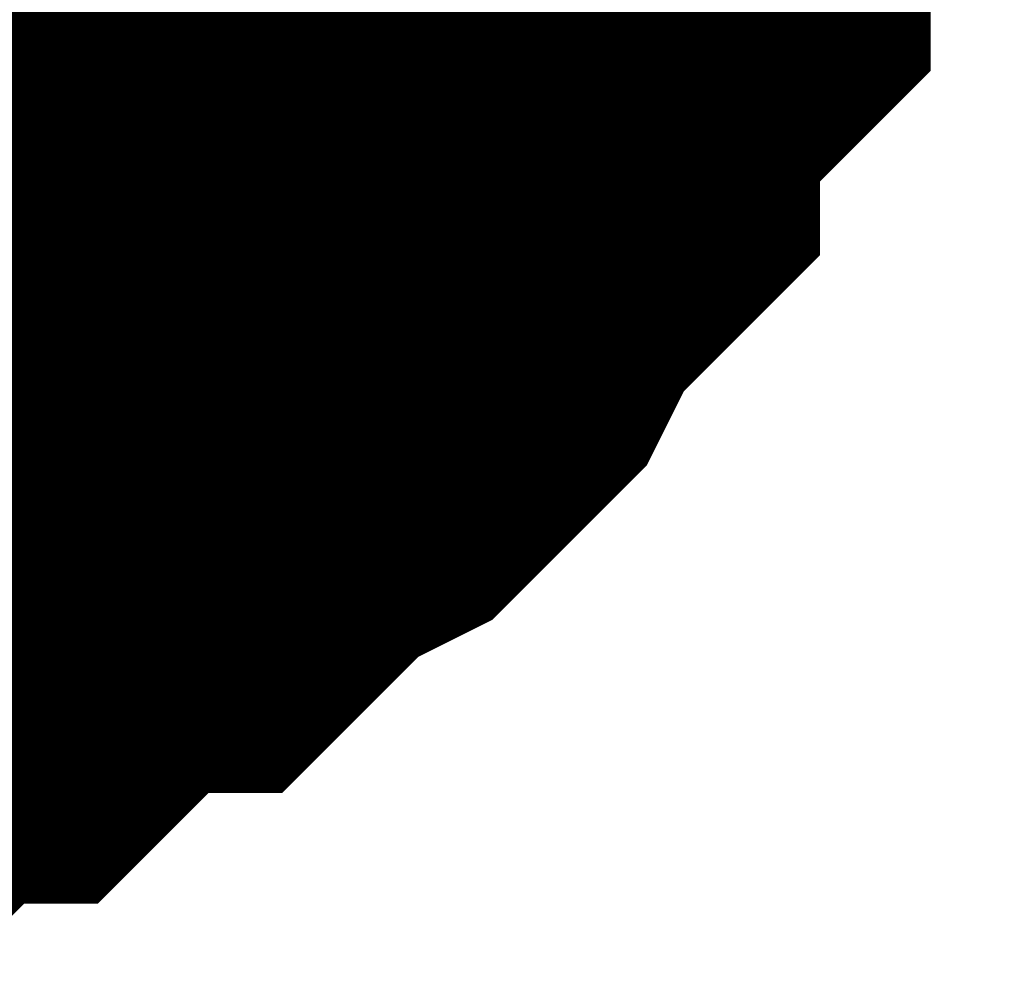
# Model space of a CAD drawing. Header units: inches. Extents: x 0 to 9.5, y -0.01 to 7.51.
# Tile 20 of 59: x 0.8112 to 0.8277, y 4.774 to 4.7901. Entities that reach past the tile are written whole.
import ezdxf

# ---------------------------------------------------------------- set-up
doc = ezdxf.new("R2010")
doc.units = ezdxf.units.IN
doc.header["$MEASUREMENT"] = 0
doc.layers.add('Sheet', color=255, linetype='Continuous')

msp = doc.modelspace()

# ---------------------------------------------------------------- linework, layer by layer
at = {"layer": 'Sheet'}
msp.add_lwpolyline([(0.79, 4.8, 0.02, 0.02, 1), (0.81, 4.8, 0.02, 0.02, 1)], format="xyseb", close=True, dxfattribs=at)
for points in [[(0.821829, 4.796627, 0.0118, 0.0118, 0), (0.82121, 4.795387, 0.0118, 0.0118, 0), (0.82121, 4.794767, 0.0118, 0.0118, 0), (0.82121, 4.793527, 0.0118, 0.0118, 0), (0.82059, 4.792907, 0.0118, 0.0118, 0), (0.82059, 4.791667, 0.0118, 0.0118, 0), (0.81997, 4.791047, 0.0118, 0.0118, 0), (0.81935, 4.790427, 0.0118, 0.0118, 0), (0.81873, 4.789187, 0.0118, 0.0118, 0), (0.81873, 4.788566, 0.0118, 0.0118, 0), (0.818111, 4.787946, 0.0118, 0.0118, 0), (0.817491, 4.787326, 0.0118, 0.0118, 0), (0.816871, 4.786086, 0.0118, 0.0118, 0), (0.816251, 4.785466, 0.0118, 0.0118, 0), (0.815632, 4.784846, 0.0118, 0.0118, 0), (0.814392, 4.784226, 0.0118, 0.0118, 0), (0.813772, 4.783606, 0.0118, 0.0118, 0), (0.813152, 4.782986, 0.0118, 0.0118, 0), (0.812533, 4.782986, 0.0118, 0.0118, 0), (0.811293, 4.782366, 0.0118, 0.0118, 0), (0.810673, 4.781746, 0.0118, 0.0118, 0), (0.810053, 4.781126, 0.0118, 0.0118, 0), (0.808814, 4.781126, 0.0118, 0.0118, 0), (0.808194, 4.780506, 0.0118, 0.0118, 0), (0.806955, 4.780506, 0.0118, 0.0118, 0), (0.806335, 4.780506, 0.0118, 0.0118, 0), (0.805095, 4.779886, 0.0118, 0.0118, 0)], [(0.821829, 4.796627, 0.0118, 0.0118, 0), (0.82121, 4.795387, 0.0118, 0.0118, 0), (0.82121, 4.794767, 0.0118, 0.0118, 0), (0.82121, 4.793527, 0.0118, 0.0118, 0), (0.82059, 4.792907, 0.0118, 0.0118, 0), (0.82059, 4.791667, 0.0118, 0.0118, 0), (0.81997, 4.791047, 0.0118, 0.0118, 0), (0.81935, 4.790427, 0.0118, 0.0118, 0), (0.81873, 4.789187, 0.0118, 0.0118, 0), (0.81873, 4.788566, 0.0118, 0.0118, 0), (0.818111, 4.787946, 0.0118, 0.0118, 0), (0.817491, 4.787326, 0.0118, 0.0118, 0), (0.816871, 4.786086, 0.0118, 0.0118, 0), (0.816251, 4.785466, 0.0118, 0.0118, 0), (0.815632, 4.784846, 0.0118, 0.0118, 0), (0.814392, 4.784226, 0.0118, 0.0118, 0), (0.813772, 4.783606, 0.0118, 0.0118, 0), (0.813152, 4.782986, 0.0118, 0.0118, 0), (0.812533, 4.782986, 0.0118, 0.0118, 0), (0.811293, 4.782366, 0.0118, 0.0118, 0), (0.810673, 4.781746, 0.0118, 0.0118, 0), (0.810053, 4.781126, 0.0118, 0.0118, 0), (0.808814, 4.781126, 0.0118, 0.0118, 0), (0.808194, 4.780506, 0.0118, 0.0118, 0), (0.806955, 4.780506, 0.0118, 0.0118, 0), (0.806335, 4.780506, 0.0118, 0.0118, 0), (0.805095, 4.779886, 0.0118, 0.0118, 0)], [(0.821829, 4.796627, 0.0118, 0.0118, 0), (0.82121, 4.795387, 0.0118, 0.0118, 0), (0.82121, 4.794767, 0.0118, 0.0118, 0), (0.82121, 4.793527, 0.0118, 0.0118, 0), (0.82059, 4.792907, 0.0118, 0.0118, 0), (0.82059, 4.791667, 0.0118, 0.0118, 0), (0.81997, 4.791047, 0.0118, 0.0118, 0), (0.81935, 4.790427, 0.0118, 0.0118, 0), (0.81873, 4.789187, 0.0118, 0.0118, 0), (0.81873, 4.788566, 0.0118, 0.0118, 0), (0.818111, 4.787946, 0.0118, 0.0118, 0), (0.817491, 4.787326, 0.0118, 0.0118, 0), (0.816871, 4.786086, 0.0118, 0.0118, 0), (0.816251, 4.785466, 0.0118, 0.0118, 0), (0.815632, 4.784846, 0.0118, 0.0118, 0), (0.814392, 4.784226, 0.0118, 0.0118, 0), (0.813772, 4.783606, 0.0118, 0.0118, 0), (0.813152, 4.782986, 0.0118, 0.0118, 0), (0.812533, 4.782986, 0.0118, 0.0118, 0), (0.811293, 4.782366, 0.0118, 0.0118, 0), (0.810673, 4.781746, 0.0118, 0.0118, 0), (0.810053, 4.781126, 0.0118, 0.0118, 0), (0.808814, 4.781126, 0.0118, 0.0118, 0), (0.808194, 4.780506, 0.0118, 0.0118, 0), (0.806955, 4.780506, 0.0118, 0.0118, 0), (0.806335, 4.780506, 0.0118, 0.0118, 0), (0.805095, 4.779886, 0.0118, 0.0118, 0)], [(0.821829, 4.796627, 0.0118, 0.0118, 0), (0.82121, 4.795387, 0.0118, 0.0118, 0), (0.82121, 4.794767, 0.0118, 0.0118, 0), (0.82121, 4.793527, 0.0118, 0.0118, 0), (0.82059, 4.792907, 0.0118, 0.0118, 0), (0.82059, 4.791667, 0.0118, 0.0118, 0), (0.81997, 4.791047, 0.0118, 0.0118, 0), (0.81935, 4.790427, 0.0118, 0.0118, 0), (0.81873, 4.789187, 0.0118, 0.0118, 0), (0.81873, 4.788566, 0.0118, 0.0118, 0), (0.818111, 4.787946, 0.0118, 0.0118, 0), (0.817491, 4.787326, 0.0118, 0.0118, 0), (0.816871, 4.786086, 0.0118, 0.0118, 0), (0.816251, 4.785466, 0.0118, 0.0118, 0), (0.815632, 4.784846, 0.0118, 0.0118, 0), (0.814392, 4.784226, 0.0118, 0.0118, 0), (0.813772, 4.783606, 0.0118, 0.0118, 0), (0.813152, 4.782986, 0.0118, 0.0118, 0), (0.812533, 4.782986, 0.0118, 0.0118, 0), (0.811293, 4.782366, 0.0118, 0.0118, 0), (0.810673, 4.781746, 0.0118, 0.0118, 0), (0.810053, 4.781126, 0.0118, 0.0118, 0), (0.808814, 4.781126, 0.0118, 0.0118, 0), (0.808194, 4.780506, 0.0118, 0.0118, 0), (0.806955, 4.780506, 0.0118, 0.0118, 0), (0.806335, 4.780506, 0.0118, 0.0118, 0), (0.805095, 4.779886, 0.0118, 0.0118, 0)], [(0.821829, 4.796627, 0.0118, 0.0118, 0), (0.82121, 4.795387, 0.0118, 0.0118, 0), (0.82121, 4.794767, 0.0118, 0.0118, 0), (0.82121, 4.793527, 0.0118, 0.0118, 0), (0.82059, 4.792907, 0.0118, 0.0118, 0), (0.82059, 4.791667, 0.0118, 0.0118, 0), (0.81997, 4.791047, 0.0118, 0.0118, 0), (0.81935, 4.790427, 0.0118, 0.0118, 0), (0.81873, 4.789187, 0.0118, 0.0118, 0), (0.81873, 4.788566, 0.0118, 0.0118, 0), (0.818111, 4.787946, 0.0118, 0.0118, 0), (0.817491, 4.787326, 0.0118, 0.0118, 0), (0.816871, 4.786086, 0.0118, 0.0118, 0), (0.816251, 4.785466, 0.0118, 0.0118, 0), (0.815632, 4.784846, 0.0118, 0.0118, 0), (0.814392, 4.784226, 0.0118, 0.0118, 0), (0.813772, 4.783606, 0.0118, 0.0118, 0), (0.813152, 4.782986, 0.0118, 0.0118, 0), (0.812533, 4.782986, 0.0118, 0.0118, 0), (0.811293, 4.782366, 0.0118, 0.0118, 0), (0.810673, 4.781746, 0.0118, 0.0118, 0), (0.810053, 4.781126, 0.0118, 0.0118, 0), (0.808814, 4.781126, 0.0118, 0.0118, 0), (0.808194, 4.780506, 0.0118, 0.0118, 0), (0.806955, 4.780506, 0.0118, 0.0118, 0), (0.806335, 4.780506, 0.0118, 0.0118, 0), (0.805095, 4.779886, 0.0118, 0.0118, 0)], [(0.821829, 4.796627, 0.0118, 0.0118, 0), (0.82121, 4.795387, 0.0118, 0.0118, 0), (0.82121, 4.794767, 0.0118, 0.0118, 0), (0.82121, 4.793527, 0.0118, 0.0118, 0), (0.82059, 4.792907, 0.0118, 0.0118, 0), (0.82059, 4.791667, 0.0118, 0.0118, 0), (0.81997, 4.791047, 0.0118, 0.0118, 0), (0.81935, 4.790427, 0.0118, 0.0118, 0), (0.81873, 4.789187, 0.0118, 0.0118, 0), (0.81873, 4.788566, 0.0118, 0.0118, 0), (0.818111, 4.787946, 0.0118, 0.0118, 0), (0.817491, 4.787326, 0.0118, 0.0118, 0), (0.816871, 4.786086, 0.0118, 0.0118, 0), (0.816251, 4.785466, 0.0118, 0.0118, 0), (0.815632, 4.784846, 0.0118, 0.0118, 0), (0.814392, 4.784226, 0.0118, 0.0118, 0), (0.813772, 4.783606, 0.0118, 0.0118, 0), (0.813152, 4.782986, 0.0118, 0.0118, 0), (0.812533, 4.782986, 0.0118, 0.0118, 0), (0.811293, 4.782366, 0.0118, 0.0118, 0), (0.810673, 4.781746, 0.0118, 0.0118, 0), (0.810053, 4.781126, 0.0118, 0.0118, 0), (0.808814, 4.781126, 0.0118, 0.0118, 0), (0.808194, 4.780506, 0.0118, 0.0118, 0), (0.806955, 4.780506, 0.0118, 0.0118, 0), (0.806335, 4.780506, 0.0118, 0.0118, 0), (0.805095, 4.779886, 0.0118, 0.0118, 0)], [(0.821829, 4.796627, 0.0118, 0.0118, 0), (0.82121, 4.795387, 0.0118, 0.0118, 0), (0.82121, 4.794767, 0.0118, 0.0118, 0), (0.82121, 4.793527, 0.0118, 0.0118, 0), (0.82059, 4.792907, 0.0118, 0.0118, 0), (0.82059, 4.791667, 0.0118, 0.0118, 0), (0.81997, 4.791047, 0.0118, 0.0118, 0), (0.81935, 4.790427, 0.0118, 0.0118, 0), (0.81873, 4.789187, 0.0118, 0.0118, 0), (0.81873, 4.788566, 0.0118, 0.0118, 0), (0.818111, 4.787946, 0.0118, 0.0118, 0), (0.817491, 4.787326, 0.0118, 0.0118, 0), (0.816871, 4.786086, 0.0118, 0.0118, 0), (0.816251, 4.785466, 0.0118, 0.0118, 0), (0.815632, 4.784846, 0.0118, 0.0118, 0), (0.814392, 4.784226, 0.0118, 0.0118, 0), (0.813772, 4.783606, 0.0118, 0.0118, 0), (0.813152, 4.782986, 0.0118, 0.0118, 0), (0.812533, 4.782986, 0.0118, 0.0118, 0), (0.811293, 4.782366, 0.0118, 0.0118, 0), (0.810673, 4.781746, 0.0118, 0.0118, 0), (0.810053, 4.781126, 0.0118, 0.0118, 0), (0.808814, 4.781126, 0.0118, 0.0118, 0), (0.808194, 4.780506, 0.0118, 0.0118, 0), (0.806955, 4.780506, 0.0118, 0.0118, 0), (0.806335, 4.780506, 0.0118, 0.0118, 0), (0.805095, 4.779886, 0.0118, 0.0118, 0)], [(0.82059, 4.792907, 0.0039, 0.0039, 0), (0.82059, 4.791667, 0.0039, 0.0039, 0), (0.81997, 4.791047, 0.0039, 0.0039, 0), (0.81935, 4.790427, 0.0039, 0.0039, 0), (0.81873, 4.789187, 0.0039, 0.0039, 0), (0.81873, 4.788566, 0.0039, 0.0039, 0), (0.818111, 4.787946, 0.0039, 0.0039, 0), (0.817491, 4.787326, 0.0039, 0.0039, 0), (0.816871, 4.786086, 0.0039, 0.0039, 0), (0.816251, 4.785466, 0.0039, 0.0039, 0), (0.815632, 4.784846, 0.0039, 0.0039, 0), (0.814392, 4.784226, 0.0039, 0.0039, 0), (0.813772, 4.783606, 0.0039, 0.0039, 0), (0.813152, 4.782986, 0.0039, 0.0039, 0), (0.812533, 4.782986, 0.0039, 0.0039, 0), (0.811293, 4.782366, 0.0039, 0.0039, 0), (0.810673, 4.781746, 0.0039, 0.0039, 0), (0.810053, 4.781126, 0.0039, 0.0039, 0), (0.808814, 4.781126, 0.0039, 0.0039, 0)], [(0.82059, 4.792907, 0.0039, 0.0039, 0), (0.82059, 4.791667, 0.0039, 0.0039, 0), (0.81997, 4.791047, 0.0039, 0.0039, 0), (0.81935, 4.790427, 0.0039, 0.0039, 0), (0.81873, 4.789187, 0.0039, 0.0039, 0), (0.81873, 4.788566, 0.0039, 0.0039, 0), (0.818111, 4.787946, 0.0039, 0.0039, 0), (0.817491, 4.787326, 0.0039, 0.0039, 0), (0.816871, 4.786086, 0.0039, 0.0039, 0), (0.816251, 4.785466, 0.0039, 0.0039, 0), (0.815632, 4.784846, 0.0039, 0.0039, 0), (0.814392, 4.784226, 0.0039, 0.0039, 0), (0.813772, 4.783606, 0.0039, 0.0039, 0), (0.813152, 4.782986, 0.0039, 0.0039, 0), (0.812533, 4.782986, 0.0039, 0.0039, 0), (0.811293, 4.782366, 0.0039, 0.0039, 0), (0.810673, 4.781746, 0.0039, 0.0039, 0), (0.810053, 4.781126, 0.0039, 0.0039, 0), (0.808814, 4.781126, 0.0039, 0.0039, 0)], [(0.82059, 4.792907, 0.0039, 0.0039, 0), (0.82059, 4.791667, 0.0039, 0.0039, 0), (0.81997, 4.791047, 0.0039, 0.0039, 0), (0.81935, 4.790427, 0.0039, 0.0039, 0), (0.81873, 4.789187, 0.0039, 0.0039, 0), (0.81873, 4.788566, 0.0039, 0.0039, 0), (0.818111, 4.787946, 0.0039, 0.0039, 0), (0.817491, 4.787326, 0.0039, 0.0039, 0), (0.816871, 4.786086, 0.0039, 0.0039, 0), (0.816251, 4.785466, 0.0039, 0.0039, 0), (0.815632, 4.784846, 0.0039, 0.0039, 0), (0.814392, 4.784226, 0.0039, 0.0039, 0), (0.813772, 4.783606, 0.0039, 0.0039, 0), (0.813152, 4.782986, 0.0039, 0.0039, 0), (0.812533, 4.782986, 0.0039, 0.0039, 0), (0.811293, 4.782366, 0.0039, 0.0039, 0), (0.810673, 4.781746, 0.0039, 0.0039, 0), (0.810053, 4.781126, 0.0039, 0.0039, 0), (0.808814, 4.781126, 0.0039, 0.0039, 0)], [(0.82059, 4.792907, 0.0039, 0.0039, 0), (0.82059, 4.791667, 0.0039, 0.0039, 0), (0.81997, 4.791047, 0.0039, 0.0039, 0), (0.81935, 4.790427, 0.0039, 0.0039, 0), (0.81873, 4.789187, 0.0039, 0.0039, 0), (0.81873, 4.788566, 0.0039, 0.0039, 0), (0.818111, 4.787946, 0.0039, 0.0039, 0), (0.817491, 4.787326, 0.0039, 0.0039, 0), (0.816871, 4.786086, 0.0039, 0.0039, 0), (0.816251, 4.785466, 0.0039, 0.0039, 0), (0.815632, 4.784846, 0.0039, 0.0039, 0), (0.814392, 4.784226, 0.0039, 0.0039, 0), (0.813772, 4.783606, 0.0039, 0.0039, 0), (0.813152, 4.782986, 0.0039, 0.0039, 0), (0.812533, 4.782986, 0.0039, 0.0039, 0), (0.811293, 4.782366, 0.0039, 0.0039, 0), (0.810673, 4.781746, 0.0039, 0.0039, 0), (0.810053, 4.781126, 0.0039, 0.0039, 0), (0.808814, 4.781126, 0.0039, 0.0039, 0)], [(0.82059, 4.792907, 0.0039, 0.0039, 0), (0.82059, 4.791667, 0.0039, 0.0039, 0), (0.81997, 4.791047, 0.0039, 0.0039, 0), (0.81935, 4.790427, 0.0039, 0.0039, 0), (0.81873, 4.789187, 0.0039, 0.0039, 0), (0.81873, 4.788566, 0.0039, 0.0039, 0), (0.818111, 4.787946, 0.0039, 0.0039, 0), (0.817491, 4.787326, 0.0039, 0.0039, 0), (0.816871, 4.786086, 0.0039, 0.0039, 0), (0.816251, 4.785466, 0.0039, 0.0039, 0), (0.815632, 4.784846, 0.0039, 0.0039, 0), (0.814392, 4.784226, 0.0039, 0.0039, 0), (0.813772, 4.783606, 0.0039, 0.0039, 0), (0.813152, 4.782986, 0.0039, 0.0039, 0), (0.812533, 4.782986, 0.0039, 0.0039, 0), (0.811293, 4.782366, 0.0039, 0.0039, 0), (0.810673, 4.781746, 0.0039, 0.0039, 0), (0.810053, 4.781126, 0.0039, 0.0039, 0), (0.808814, 4.781126, 0.0039, 0.0039, 0)], [(0.82059, 4.792907, 0.0039, 0.0039, 0), (0.82059, 4.791667, 0.0039, 0.0039, 0), (0.81997, 4.791047, 0.0039, 0.0039, 0), (0.81935, 4.790427, 0.0039, 0.0039, 0), (0.81873, 4.789187, 0.0039, 0.0039, 0), (0.81873, 4.788566, 0.0039, 0.0039, 0), (0.818111, 4.787946, 0.0039, 0.0039, 0), (0.817491, 4.787326, 0.0039, 0.0039, 0), (0.816871, 4.786086, 0.0039, 0.0039, 0), (0.816251, 4.785466, 0.0039, 0.0039, 0), (0.815632, 4.784846, 0.0039, 0.0039, 0), (0.814392, 4.784226, 0.0039, 0.0039, 0), (0.813772, 4.783606, 0.0039, 0.0039, 0), (0.813152, 4.782986, 0.0039, 0.0039, 0), (0.812533, 4.782986, 0.0039, 0.0039, 0), (0.811293, 4.782366, 0.0039, 0.0039, 0), (0.810673, 4.781746, 0.0039, 0.0039, 0), (0.810053, 4.781126, 0.0039, 0.0039, 0), (0.808814, 4.781126, 0.0039, 0.0039, 0)], [(0.82059, 4.792907, 0.0039, 0.0039, 0), (0.82059, 4.791667, 0.0039, 0.0039, 0), (0.81997, 4.791047, 0.0039, 0.0039, 0), (0.81935, 4.790427, 0.0039, 0.0039, 0), (0.81873, 4.789187, 0.0039, 0.0039, 0), (0.81873, 4.788566, 0.0039, 0.0039, 0), (0.818111, 4.787946, 0.0039, 0.0039, 0), (0.817491, 4.787326, 0.0039, 0.0039, 0), (0.816871, 4.786086, 0.0039, 0.0039, 0), (0.816251, 4.785466, 0.0039, 0.0039, 0), (0.815632, 4.784846, 0.0039, 0.0039, 0), (0.814392, 4.784226, 0.0039, 0.0039, 0), (0.813772, 4.783606, 0.0039, 0.0039, 0), (0.813152, 4.782986, 0.0039, 0.0039, 0), (0.812533, 4.782986, 0.0039, 0.0039, 0), (0.811293, 4.782366, 0.0039, 0.0039, 0), (0.810673, 4.781746, 0.0039, 0.0039, 0), (0.810053, 4.781126, 0.0039, 0.0039, 0), (0.808814, 4.781126, 0.0039, 0.0039, 0)]]:
    msp.add_lwpolyline(points, format="xyseb", dxfattribs=at)

doc.saveas('drawing.dxf')
